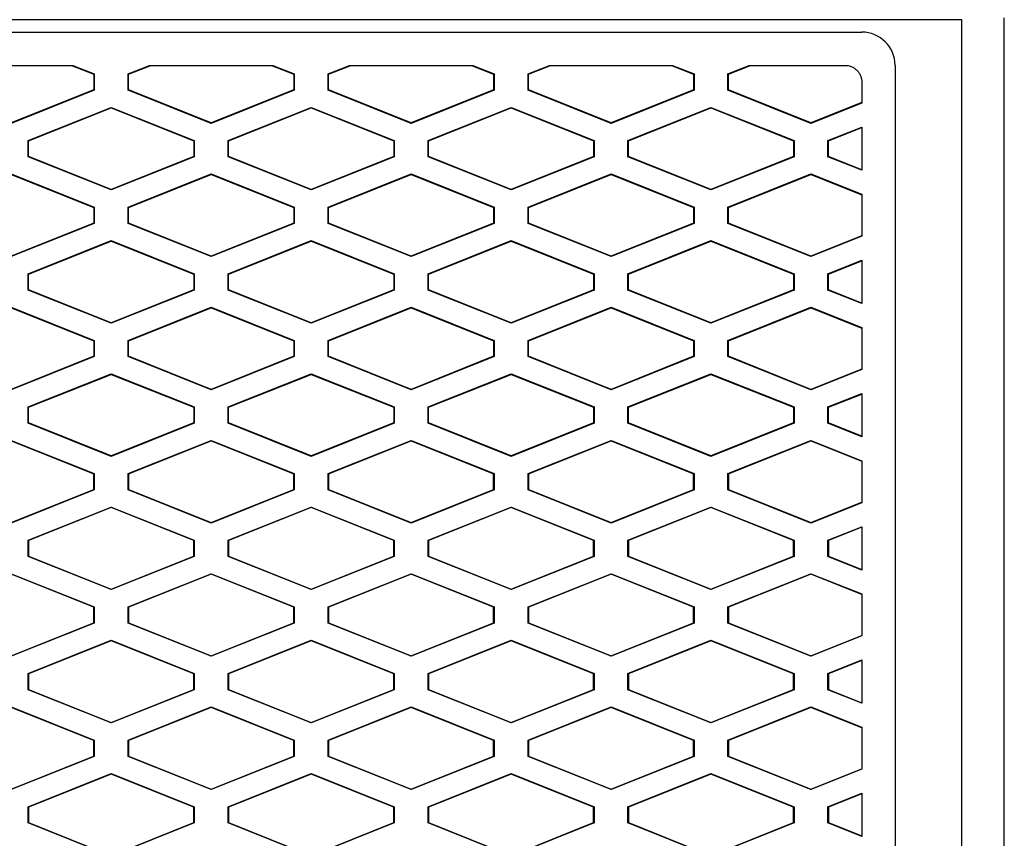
# Model space of a CAD drawing. Header units: millimetres. Extents: x 82 to 1002, y -172 to 1064.
# Tile 105 of 159: x 666 to 681, y 543 to 555. Entities that reach past the tile are written whole.
import ezdxf

# ---------------------------------------------------------------- set-up
doc = ezdxf.new("R2010")
doc.units = ezdxf.units.MM

msp = doc.modelspace()

# ---------------------------------------------------------------- linework, layer by layer
at = {"color": 7, "linetype": 'Continuous', "lineweight": 25}
for p, q in [((679.984, 555.336), (651.462, 555.336)), ((679.985, 529.695), (679.984, 555.336)), ((652.962, 555.15), (678.484, 555.15)), ((664.797, 554.65), (666.647, 554.65)), ((666.628, 554.65), (666.961, 554.517)), ((666.647, 554.65), (666.968, 554.522)), ((667.477, 554.522), (667.797, 554.65)), ((667.484, 554.517), (667.816, 554.65)), ((667.797, 554.65), (669.647, 554.65)), ((669.628, 554.65), (669.961, 554.517)), ((669.647, 554.65), (669.968, 554.522)), ((670.477, 554.522), (670.797, 554.65)), ((670.484, 554.517), (670.816, 554.65)), ((670.797, 554.65), (672.647, 554.65)), ((672.628, 554.65), (672.961, 554.517)), ((672.647, 554.65), (672.968, 554.522)), ((673.477, 554.522), (673.797, 554.65)), ((673.484, 554.517), (673.816, 554.65)), ((673.797, 554.65), (675.647, 554.65)), ((675.628, 554.65), (675.961, 554.517)), ((675.647, 554.65), (675.968, 554.522)), ((676.477, 554.522), (676.797, 554.65)), ((676.484, 554.517), (676.816, 554.65)), ((676.797, 554.65), (678.234, 554.65)), ((678.984, 554.65), (678.985, 530.695)), ((666.968, 554.522), (666.961, 554.517)), ((666.961, 554.517), (666.961, 554.283)), ((666.968, 554.522), (666.968, 554.278)), ((667.477, 554.278), (667.477, 554.522)), ((667.484, 554.517), (667.477, 554.522)), ((667.484, 554.283), (667.484, 554.517)), ((669.968, 554.522), (669.961, 554.517)), ((669.961, 554.517), (669.961, 554.283)), ((669.968, 554.522), (669.968, 554.278)), ((670.477, 554.278), (670.477, 554.522)), ((670.484, 554.517), (670.477, 554.522)), ((670.484, 554.283), (670.484, 554.517)), ((672.968, 554.522), (672.961, 554.517)), ((672.961, 554.517), (672.961, 554.283)), ((672.968, 554.522), (672.968, 554.278)), ((673.477, 554.278), (673.477, 554.522)), ((673.484, 554.517), (673.477, 554.522)), ((673.484, 554.283), (673.484, 554.517)), ((675.968, 554.522), (675.961, 554.517)), ((675.961, 554.517), (675.961, 554.283)), ((675.968, 554.522), (675.968, 554.278)), ((676.477, 554.278), (676.477, 554.522)), ((676.484, 554.517), (676.477, 554.522)), ((676.484, 554.283), (676.484, 554.517)), ((678.484, 554.4), (678.484, 554.085)), ((666.961, 554.283), (665.722, 553.787)), ((666.968, 554.278), (665.722, 553.78)), ((666.961, 554.283), (666.968, 554.278)), ((667.484, 554.283), (667.477, 554.278)), ((668.722, 553.78), (667.477, 554.278)), ((668.722, 553.787), (667.484, 554.283)), ((669.961, 554.283), (668.722, 553.787)), ((669.968, 554.278), (668.722, 553.78)), ((669.961, 554.283), (669.968, 554.278)), ((670.484, 554.283), (670.477, 554.278)), ((671.722, 553.78), (670.477, 554.278)), ((671.722, 553.787), (670.484, 554.283)), ((672.961, 554.283), (671.722, 553.787)), ((672.968, 554.278), (671.722, 553.78)), ((672.961, 554.283), (672.968, 554.278)), ((673.484, 554.283), (673.477, 554.278)), ((674.722, 553.78), (673.477, 554.278)), ((674.722, 553.787), (673.484, 554.283)), ((675.961, 554.283), (674.722, 553.787)), ((675.968, 554.278), (674.722, 553.78)), ((675.961, 554.283), (675.968, 554.278)), ((676.484, 554.283), (676.477, 554.278)), ((677.722, 553.78), (676.477, 554.278)), ((677.722, 553.787), (676.484, 554.283)), ((665.977, 553.522), (667.222, 554.02)), ((665.984, 553.517), (667.222, 554.012)), ((667.222, 554.02), (668.468, 553.522)), ((667.222, 554.012), (667.222, 554.02)), ((667.222, 554.012), (668.461, 553.517)), ((668.977, 553.522), (670.222, 554.02)), ((668.984, 553.517), (670.222, 554.012)), ((670.222, 554.02), (671.468, 553.522)), ((670.222, 554.012), (670.222, 554.02)), ((670.222, 554.012), (671.461, 553.517)), ((671.977, 553.522), (673.222, 554.02)), ((671.984, 553.517), (673.222, 554.012)), ((673.222, 554.02), (674.468, 553.522)), ((673.222, 554.012), (673.222, 554.02)), ((673.222, 554.012), (674.461, 553.517)), ((674.977, 553.522), (676.222, 554.02)), ((674.984, 553.517), (676.222, 554.012)), ((676.222, 554.02), (677.468, 553.522)), ((676.222, 554.012), (676.222, 554.02)), ((676.222, 554.012), (677.461, 553.517)), ((678.484, 554.092), (677.722, 553.787)), ((678.484, 554.085), (677.722, 553.78)), ((668.722, 553.787), (668.722, 553.78)), ((671.722, 553.787), (671.722, 553.78)), ((674.722, 553.787), (674.722, 553.78)), ((677.722, 553.78), (677.722, 553.787)), ((677.977, 553.522), (678.484, 553.725)), ((677.984, 553.517), (678.484, 553.717)), ((678.484, 553.725), (678.484, 553.075)), ((665.977, 553.278), (665.977, 553.522)), ((665.984, 553.517), (665.977, 553.522)), ((665.984, 553.283), (665.984, 553.517)), ((668.461, 553.517), (668.468, 553.522)), ((668.461, 553.517), (668.461, 553.283)), ((668.468, 553.522), (668.468, 553.278)), ((668.977, 553.278), (668.977, 553.522)), ((668.984, 553.517), (668.977, 553.522)), ((668.984, 553.283), (668.984, 553.517)), ((671.461, 553.517), (671.468, 553.522)), ((671.461, 553.517), (671.461, 553.283)), ((671.468, 553.522), (671.468, 553.278)), ((671.977, 553.278), (671.977, 553.522)), ((671.984, 553.517), (671.977, 553.522)), ((671.984, 553.283), (671.984, 553.517)), ((674.461, 553.517), (674.468, 553.522)), ((674.461, 553.517), (674.461, 553.283)), ((674.468, 553.522), (674.468, 553.278)), ((674.977, 553.278), (674.977, 553.522)), ((674.984, 553.517), (674.977, 553.522)), ((674.984, 553.283), (674.984, 553.517)), ((677.461, 553.517), (677.468, 553.522)), ((677.461, 553.517), (677.461, 553.283)), ((677.468, 553.522), (677.468, 553.278)), ((677.977, 553.278), (677.977, 553.522)), ((677.984, 553.517), (677.977, 553.522)), ((677.984, 553.283), (677.984, 553.517)), ((665.977, 553.278), (665.984, 553.283)), ((667.222, 552.78), (665.977, 553.278)), ((667.222, 552.787), (665.984, 553.283)), ((668.461, 553.283), (667.222, 552.787)), ((668.468, 553.278), (667.222, 552.78)), ((668.461, 553.283), (668.468, 553.278)), ((668.977, 553.278), (668.984, 553.283)), ((670.222, 552.78), (668.977, 553.278)), ((670.222, 552.787), (668.984, 553.283)), ((671.461, 553.283), (670.222, 552.787)), ((671.468, 553.278), (670.222, 552.78)), ((671.461, 553.283), (671.468, 553.278)), ((671.977, 553.278), (671.984, 553.283)), ((673.222, 552.78), (671.977, 553.278)), ((673.222, 552.787), (671.984, 553.283)), ((674.461, 553.283), (673.222, 552.787)), ((674.468, 553.278), (673.222, 552.78)), ((674.461, 553.283), (674.468, 553.278)), ((674.977, 553.278), (674.984, 553.283)), ((676.222, 552.78), (674.977, 553.278)), ((676.222, 552.787), (674.984, 553.283)), ((677.461, 553.283), (676.222, 552.787)), ((677.468, 553.278), (676.222, 552.78)), ((677.461, 553.283), (677.468, 553.278)), ((677.977, 553.278), (677.984, 553.283)), ((678.484, 553.075), (677.977, 553.278)), ((678.484, 553.083), (677.984, 553.283)), ((665.722, 553.02), (666.968, 552.522)), ((665.722, 553.012), (666.961, 552.517)), ((667.477, 552.522), (668.722, 553.02)), ((667.484, 552.517), (668.722, 553.012)), ((668.722, 553.02), (669.968, 552.522)), ((668.722, 553.012), (668.722, 553.02)), ((668.722, 553.012), (669.961, 552.517)), ((670.477, 552.522), (671.722, 553.02)), ((670.484, 552.517), (671.722, 553.012)), ((671.722, 553.02), (672.968, 552.522)), ((671.722, 553.012), (671.722, 553.02)), ((671.722, 553.012), (672.961, 552.517)), ((673.477, 552.522), (674.722, 553.02)), ((673.484, 552.517), (674.722, 553.012)), ((674.722, 553.02), (675.968, 552.522)), ((674.722, 553.012), (674.722, 553.02)), ((674.722, 553.012), (675.961, 552.517)), ((676.477, 552.522), (677.722, 553.02)), ((676.484, 552.517), (677.722, 553.012)), ((677.722, 553.02), (678.484, 552.715)), ((677.722, 553.012), (677.722, 553.02)), ((677.722, 553.012), (678.484, 552.707)), ((667.222, 552.787), (667.222, 552.78)), ((670.222, 552.787), (670.222, 552.78)), ((673.222, 552.787), (673.222, 552.78)), ((676.222, 552.787), (676.222, 552.78)), ((678.484, 552.715), (678.484, 552.085)), ((666.968, 552.522), (666.961, 552.517)), ((666.961, 552.517), (666.961, 552.283)), ((666.968, 552.522), (666.968, 552.278)), ((667.477, 552.278), (667.477, 552.522)), ((667.484, 552.517), (667.477, 552.522)), ((667.484, 552.283), (667.484, 552.517)), ((669.968, 552.522), (669.961, 552.517)), ((669.961, 552.517), (669.961, 552.283)), ((669.968, 552.522), (669.968, 552.278)), ((670.477, 552.278), (670.477, 552.522)), ((670.484, 552.517), (670.477, 552.522)), ((670.484, 552.283), (670.484, 552.517)), ((672.968, 552.522), (672.961, 552.517)), ((672.961, 552.517), (672.961, 552.283)), ((672.968, 552.522), (672.968, 552.278)), ((673.477, 552.278), (673.477, 552.522)), ((673.484, 552.517), (673.477, 552.522)), ((673.484, 552.283), (673.484, 552.517)), ((675.968, 552.522), (675.961, 552.517)), ((675.961, 552.517), (675.961, 552.283)), ((675.968, 552.522), (675.968, 552.278)), ((676.477, 552.278), (676.477, 552.522)), ((676.484, 552.517), (676.477, 552.522)), ((676.484, 552.283), (676.484, 552.517)), ((666.961, 552.283), (665.722, 551.787)), ((666.968, 552.278), (665.722, 551.78)), ((666.961, 552.283), (666.968, 552.278)), ((667.484, 552.283), (667.477, 552.278)), ((668.722, 551.78), (667.477, 552.278)), ((668.722, 551.787), (667.484, 552.283)), ((669.961, 552.283), (668.722, 551.787)), ((669.968, 552.278), (668.722, 551.78)), ((669.961, 552.283), (669.968, 552.278)), ((670.484, 552.283), (670.477, 552.278)), ((671.722, 551.78), (670.477, 552.278)), ((671.722, 551.787), (670.484, 552.283)), ((672.961, 552.283), (671.722, 551.787)), ((672.968, 552.278), (671.722, 551.78)), ((672.961, 552.283), (672.968, 552.278)), ((673.484, 552.283), (673.477, 552.278)), ((674.722, 551.78), (673.477, 552.278)), ((674.722, 551.787), (673.484, 552.283)), ((675.961, 552.283), (674.722, 551.787)), ((675.968, 552.278), (674.722, 551.78)), ((675.961, 552.283), (675.968, 552.278)), ((676.484, 552.283), (676.477, 552.278)), ((677.722, 551.78), (676.477, 552.278)), ((677.722, 551.787), (676.484, 552.283)), ((678.484, 552.092), (677.722, 551.787)), ((665.977, 551.522), (667.222, 552.02)), ((665.984, 551.517), (667.222, 552.012)), ((667.222, 552.02), (668.468, 551.522)), ((667.222, 552.012), (667.222, 552.02)), ((667.222, 552.012), (668.461, 551.517)), ((668.977, 551.522), (670.222, 552.02)), ((668.984, 551.517), (670.222, 552.012)), ((670.222, 552.02), (671.468, 551.522)), ((670.222, 552.012), (670.222, 552.02)), ((670.222, 552.012), (671.461, 551.517)), ((671.977, 551.522), (673.222, 552.02)), ((671.984, 551.517), (673.222, 552.012)), ((673.222, 552.02), (674.468, 551.522)), ((673.222, 552.012), (673.222, 552.02)), ((673.222, 552.012), (674.461, 551.517)), ((674.977, 551.522), (676.222, 552.02)), ((674.984, 551.517), (676.222, 552.012)), ((676.222, 552.02), (677.468, 551.522)), ((676.222, 552.012), (676.222, 552.02)), ((676.222, 552.012), (677.461, 551.517)), ((678.484, 552.085), (677.722, 551.78)), ((668.722, 551.787), (668.722, 551.78)), ((671.722, 551.787), (671.722, 551.78)), ((674.722, 551.787), (674.722, 551.78)), ((677.722, 551.78), (677.722, 551.787)), ((677.977, 551.522), (678.484, 551.725)), ((677.984, 551.517), (678.484, 551.717)), ((678.484, 551.725), (678.484, 551.075)), ((665.977, 551.278), (665.977, 551.522)), ((665.984, 551.517), (665.977, 551.522)), ((665.984, 551.283), (665.984, 551.517)), ((668.468, 551.522), (668.461, 551.517)), ((668.461, 551.517), (668.461, 551.283)), ((668.468, 551.522), (668.468, 551.278)), ((668.977, 551.278), (668.977, 551.522)), ((668.984, 551.517), (668.977, 551.522)), ((668.984, 551.283), (668.984, 551.517)), ((671.468, 551.522), (671.461, 551.517)), ((671.461, 551.517), (671.461, 551.283)), ((671.468, 551.522), (671.468, 551.278)), ((671.977, 551.278), (671.977, 551.522)), ((671.984, 551.517), (671.977, 551.522)), ((671.984, 551.283), (671.984, 551.517)), ((674.468, 551.522), (674.461, 551.517)), ((674.461, 551.517), (674.461, 551.283)), ((674.468, 551.522), (674.468, 551.278)), ((674.977, 551.278), (674.977, 551.522)), ((674.984, 551.517), (674.977, 551.522)), ((674.984, 551.283), (674.984, 551.517)), ((677.461, 551.517), (677.468, 551.522)), ((677.461, 551.517), (677.461, 551.283)), ((677.468, 551.522), (677.468, 551.278)), ((677.977, 551.278), (677.977, 551.522)), ((677.984, 551.517), (677.977, 551.522)), ((677.984, 551.283), (677.984, 551.517)), ((665.977, 551.278), (665.984, 551.283)), ((667.222, 550.78), (665.977, 551.278)), ((667.222, 550.787), (665.984, 551.283)), ((668.461, 551.283), (667.222, 550.787)), ((668.468, 551.278), (667.222, 550.78)), ((668.461, 551.283), (668.468, 551.278)), ((668.977, 551.278), (668.984, 551.283)), ((670.222, 550.78), (668.977, 551.278)), ((670.222, 550.787), (668.984, 551.283)), ((671.461, 551.283), (670.222, 550.787)), ((671.468, 551.278), (670.222, 550.78)), ((671.461, 551.283), (671.468, 551.278)), ((671.977, 551.278), (671.984, 551.283)), ((673.222, 550.78), (671.977, 551.278)), ((673.222, 550.787), (671.984, 551.283)), ((674.461, 551.283), (673.222, 550.787)), ((674.468, 551.278), (673.222, 550.78)), ((674.461, 551.283), (674.468, 551.278)), ((674.977, 551.278), (674.984, 551.283)), ((676.222, 550.78), (674.977, 551.278)), ((676.222, 550.787), (674.984, 551.283)), ((677.461, 551.283), (676.222, 550.787)), ((677.468, 551.278), (676.222, 550.78)), ((677.461, 551.283), (677.468, 551.278)), ((677.977, 551.278), (677.984, 551.283)), ((678.484, 551.075), (677.977, 551.278)), ((678.484, 551.083), (677.984, 551.283)), ((665.722, 551.02), (666.968, 550.522)), ((665.722, 551.012), (666.961, 550.517)), ((667.477, 550.522), (668.722, 551.02)), ((667.484, 550.517), (668.722, 551.012)), ((668.722, 551.02), (669.968, 550.522)), ((668.722, 551.012), (668.722, 551.02)), ((668.722, 551.012), (669.961, 550.517)), ((670.477, 550.522), (671.722, 551.02)), ((670.484, 550.517), (671.722, 551.012)), ((671.722, 551.02), (672.968, 550.522)), ((671.722, 551.012), (671.722, 551.02)), ((671.722, 551.012), (672.961, 550.517)), ((673.477, 550.522), (674.722, 551.02)), ((673.484, 550.517), (674.722, 551.012)), ((674.722, 551.02), (675.968, 550.522)), ((674.722, 551.012), (674.722, 551.02)), ((674.722, 551.012), (675.961, 550.517)), ((676.477, 550.522), (677.722, 551.02)), ((676.484, 550.517), (677.722, 551.012)), ((677.722, 551.02), (678.484, 550.715)), ((677.722, 551.012), (677.722, 551.02)), ((677.722, 551.012), (678.484, 550.707)), ((667.222, 550.787), (667.222, 550.78)), ((670.222, 550.787), (670.222, 550.78)), ((673.222, 550.787), (673.222, 550.78)), ((676.222, 550.787), (676.222, 550.78)), ((678.484, 550.715), (678.484, 550.085)), ((666.968, 550.522), (666.961, 550.517)), ((666.961, 550.517), (666.961, 550.283)), ((666.968, 550.522), (666.968, 550.278)), ((667.477, 550.278), (667.477, 550.522)), ((667.484, 550.517), (667.477, 550.522)), ((667.484, 550.283), (667.484, 550.517)), ((669.968, 550.522), (669.961, 550.517)), ((669.961, 550.517), (669.961, 550.283)), ((669.968, 550.522), (669.968, 550.278)), ((670.477, 550.278), (670.477, 550.522)), ((670.484, 550.517), (670.477, 550.522)), ((670.484, 550.283), (670.484, 550.517)), ((672.968, 550.522), (672.961, 550.517)), ((672.961, 550.517), (672.961, 550.283)), ((672.968, 550.522), (672.968, 550.278)), ((673.477, 550.278), (673.477, 550.522)), ((673.484, 550.517), (673.477, 550.522)), ((673.484, 550.283), (673.484, 550.517)), ((675.968, 550.522), (675.961, 550.517)), ((675.961, 550.517), (675.961, 550.283)), ((675.968, 550.522), (675.968, 550.278)), ((676.477, 550.278), (676.477, 550.522)), ((676.484, 550.517), (676.477, 550.522)), ((676.484, 550.283), (676.484, 550.517)), ((666.961, 550.283), (665.722, 549.787)), ((666.968, 550.278), (665.722, 549.78)), ((666.961, 550.283), (666.968, 550.278)), ((667.484, 550.283), (667.477, 550.278)), ((668.722, 549.78), (667.477, 550.278)), ((668.722, 549.787), (667.484, 550.283)), ((669.961, 550.283), (668.722, 549.787)), ((669.968, 550.278), (668.722, 549.78)), ((669.961, 550.283), (669.968, 550.278)), ((670.484, 550.283), (670.477, 550.278)), ((671.722, 549.78), (670.477, 550.278)), ((671.722, 549.787), (670.484, 550.283)), ((672.961, 550.283), (671.722, 549.787)), ((672.968, 550.278), (671.722, 549.78)), ((672.961, 550.283), (672.968, 550.278)), ((673.484, 550.283), (673.477, 550.278)), ((674.722, 549.78), (673.477, 550.278)), ((674.722, 549.787), (673.484, 550.283)), ((675.961, 550.283), (674.722, 549.787)), ((675.968, 550.278), (674.722, 549.78)), ((675.961, 550.283), (675.968, 550.278)), ((676.484, 550.283), (676.477, 550.278)), ((677.722, 549.78), (676.477, 550.278)), ((677.722, 549.787), (676.484, 550.283)), ((678.484, 550.092), (677.722, 549.787)), ((678.484, 550.085), (677.722, 549.78)), ((665.977, 549.522), (667.222, 550.02)), ((665.984, 549.517), (667.222, 550.012)), ((667.222, 550.02), (668.468, 549.522)), ((667.222, 550.012), (667.222, 550.02)), ((667.222, 550.012), (668.461, 549.517)), ((668.977, 549.522), (670.222, 550.02)), ((668.984, 549.517), (670.222, 550.012)), ((670.222, 550.02), (671.468, 549.522)), ((670.222, 550.012), (670.222, 550.02)), ((670.222, 550.012), (671.461, 549.517)), ((671.977, 549.522), (673.222, 550.02)), ((671.984, 549.517), (673.222, 550.012)), ((673.222, 550.02), (674.468, 549.522)), ((673.222, 550.012), (673.222, 550.02)), ((673.222, 550.012), (674.461, 549.517)), ((674.977, 549.522), (676.222, 550.02)), ((674.984, 549.517), (676.222, 550.012)), ((676.222, 550.02), (677.468, 549.522)), ((676.222, 550.012), (676.222, 550.02)), ((676.222, 550.012), (677.461, 549.517)), ((668.722, 549.787), (668.722, 549.78)), ((671.722, 549.787), (671.722, 549.78)), ((674.722, 549.787), (674.722, 549.78)), ((677.722, 549.78), (677.722, 549.787)), ((677.977, 549.522), (678.484, 549.725)), ((677.984, 549.517), (678.484, 549.717)), ((678.484, 549.725), (678.484, 549.075)), ((665.977, 549.278), (665.977, 549.522)), ((665.984, 549.517), (665.977, 549.522)), ((665.984, 549.283), (665.984, 549.517)), ((668.468, 549.522), (668.461, 549.517)), ((668.461, 549.517), (668.461, 549.283)), ((668.468, 549.522), (668.468, 549.278)), ((668.977, 549.278), (668.977, 549.522)), ((668.984, 549.517), (668.977, 549.522)), ((668.984, 549.283), (668.984, 549.517)), ((671.468, 549.522), (671.461, 549.517)), ((671.461, 549.517), (671.461, 549.283)), ((671.468, 549.522), (671.468, 549.278)), ((671.977, 549.278), (671.977, 549.522)), ((671.984, 549.517), (671.977, 549.522)), ((671.984, 549.283), (671.984, 549.517)), ((674.468, 549.522), (674.461, 549.517)), ((674.461, 549.517), (674.461, 549.283)), ((674.468, 549.522), (674.468, 549.278)), ((674.977, 549.278), (674.977, 549.522)), ((674.984, 549.517), (674.977, 549.522)), ((674.984, 549.283), (674.984, 549.517)), ((677.461, 549.517), (677.468, 549.522)), ((677.461, 549.517), (677.461, 549.283)), ((677.468, 549.522), (677.468, 549.278)), ((677.977, 549.278), (677.977, 549.522)), ((677.984, 549.517), (677.977, 549.522)), ((677.984, 549.283), (677.984, 549.517)), ((665.977, 549.278), (665.984, 549.283)), ((667.222, 548.787), (665.984, 549.283)), ((668.461, 549.283), (667.222, 548.787)), ((668.461, 549.283), (668.468, 549.278)), ((668.977, 549.278), (668.984, 549.283)), ((670.222, 548.787), (668.984, 549.283)), ((671.461, 549.283), (670.222, 548.787)), ((671.461, 549.283), (671.468, 549.278)), ((671.977, 549.278), (671.984, 549.283)), ((673.222, 548.787), (671.984, 549.283)), ((674.461, 549.283), (673.222, 548.787)), ((674.461, 549.283), (674.468, 549.278)), ((674.977, 549.278), (674.984, 549.283)), ((676.222, 548.787), (674.984, 549.283)), ((677.461, 549.283), (676.222, 548.787)), ((677.461, 549.283), (677.468, 549.278)), ((677.977, 549.278), (677.984, 549.283)), ((678.484, 549.083), (677.984, 549.283)), ((667.222, 548.78), (665.977, 549.278)), ((668.468, 549.278), (667.222, 548.78)), ((670.222, 548.78), (668.977, 549.278)), ((671.468, 549.278), (670.222, 548.78)), ((673.222, 548.78), (671.977, 549.278)), ((674.468, 549.278), (673.222, 548.78)), ((676.222, 548.78), (674.977, 549.278)), ((677.468, 549.278), (676.222, 548.78)), ((678.484, 549.075), (677.977, 549.278)), ((665.722, 549.02), (666.968, 548.522)), ((665.722, 549.012), (666.961, 548.517)), ((667.477, 548.522), (668.722, 549.02)), ((667.484, 548.517), (668.722, 549.012)), ((668.722, 549.02), (669.968, 548.522)), ((668.722, 549.012), (668.722, 549.02)), ((668.722, 549.012), (669.961, 548.517)), ((670.477, 548.522), (671.722, 549.02)), ((670.484, 548.517), (671.722, 549.012)), ((671.722, 549.02), (672.968, 548.522)), ((671.722, 549.012), (671.722, 549.02)), ((671.722, 549.012), (672.961, 548.517)), ((673.477, 548.522), (674.722, 549.02)), ((673.484, 548.517), (674.722, 549.012)), ((674.722, 549.02), (675.968, 548.522)), ((674.722, 549.012), (674.722, 549.02)), ((674.722, 549.012), (675.961, 548.517)), ((676.477, 548.522), (677.722, 549.02)), ((676.484, 548.517), (677.722, 549.012)), ((677.722, 549.02), (678.484, 548.715)), ((677.722, 549.012), (677.722, 549.02)), ((677.722, 549.012), (678.484, 548.707)), ((667.222, 548.787), (667.222, 548.78)), ((670.222, 548.787), (670.222, 548.78)), ((673.222, 548.787), (673.222, 548.78)), ((676.222, 548.787), (676.222, 548.78)), ((678.484, 548.715), (678.484, 548.085)), ((666.968, 548.522), (666.961, 548.517)), ((666.961, 548.283), (666.961, 548.517)), ((666.968, 548.522), (666.968, 548.278)), ((667.477, 548.278), (667.477, 548.522)), ((667.484, 548.517), (667.477, 548.522)), ((667.484, 548.517), (667.484, 548.283)), ((669.968, 548.522), (669.961, 548.517)), ((669.961, 548.283), (669.961, 548.517)), ((669.968, 548.522), (669.968, 548.278)), ((670.477, 548.278), (670.477, 548.522)), ((670.484, 548.517), (670.477, 548.522)), ((670.484, 548.517), (670.484, 548.283)), ((672.968, 548.522), (672.961, 548.517)), ((672.961, 548.283), (672.961, 548.517)), ((672.968, 548.522), (672.968, 548.278)), ((673.477, 548.278), (673.477, 548.522)), ((673.484, 548.517), (673.477, 548.522)), ((673.484, 548.517), (673.484, 548.283)), ((675.968, 548.522), (675.961, 548.517)), ((675.961, 548.283), (675.961, 548.517)), ((675.968, 548.522), (675.968, 548.278)), ((676.477, 548.278), (676.477, 548.522)), ((676.484, 548.517), (676.477, 548.522)), ((676.484, 548.517), (676.484, 548.283)), ((665.722, 547.787), (666.961, 548.283)), ((666.968, 548.278), (665.722, 547.78)), ((666.961, 548.283), (666.968, 548.278)), ((667.484, 548.283), (667.477, 548.278)), ((668.722, 547.78), (667.477, 548.278)), ((667.484, 548.283), (668.722, 547.787)), ((668.722, 547.787), (669.961, 548.283)), ((669.968, 548.278), (668.722, 547.78)), ((669.961, 548.283), (669.968, 548.278)), ((670.484, 548.283), (670.477, 548.278)), ((671.722, 547.78), (670.477, 548.278)), ((670.484, 548.283), (671.722, 547.787)), ((671.722, 547.787), (672.961, 548.283)), ((672.968, 548.278), (671.722, 547.78)), ((672.961, 548.283), (672.968, 548.278)), ((673.484, 548.283), (673.477, 548.278)), ((674.722, 547.78), (673.477, 548.278)), ((673.484, 548.283), (674.722, 547.787)), ((674.722, 547.787), (675.961, 548.283)), ((675.968, 548.278), (674.722, 547.78)), ((675.961, 548.283), (675.968, 548.278)), ((676.484, 548.283), (676.477, 548.278)), ((677.722, 547.78), (676.477, 548.278)), ((676.484, 548.283), (677.722, 547.787)), ((665.977, 547.522), (667.222, 548.02)), ((667.222, 548.012), (665.984, 547.517)), ((667.222, 548.02), (668.468, 547.522)), ((667.222, 548.012), (667.222, 548.02)), ((668.461, 547.517), (667.222, 548.012)), ((668.977, 547.522), (670.222, 548.02)), ((670.222, 548.012), (668.984, 547.517)), ((670.222, 548.02), (671.468, 547.522)), ((670.222, 548.012), (670.222, 548.02)), ((671.461, 547.517), (670.222, 548.012)), ((671.977, 547.522), (673.222, 548.02)), ((673.222, 548.012), (671.984, 547.517)), ((673.222, 548.02), (674.468, 547.522)), ((673.222, 548.012), (673.222, 548.02)), ((674.461, 547.517), (673.222, 548.012)), ((674.977, 547.522), (676.222, 548.02)), ((676.222, 548.012), (674.984, 547.517)), ((676.222, 548.02), (677.468, 547.522)), ((676.222, 548.012), (676.222, 548.02)), ((677.461, 547.517), (676.222, 548.012)), ((677.722, 547.787), (678.484, 548.092)), ((678.484, 548.085), (677.722, 547.78)), ((668.722, 547.787), (668.722, 547.78)), ((671.722, 547.787), (671.722, 547.78)), ((674.722, 547.787), (674.722, 547.78)), ((677.722, 547.78), (677.722, 547.787)), ((677.977, 547.522), (678.484, 547.725)), ((678.484, 547.717), (677.984, 547.517)), ((678.484, 547.725), (678.484, 547.075)), ((665.977, 547.278), (665.977, 547.522)), ((665.984, 547.517), (665.977, 547.522)), ((665.984, 547.517), (665.984, 547.283)), ((668.468, 547.522), (668.461, 547.517)), ((668.461, 547.283), (668.461, 547.517)), ((668.468, 547.522), (668.468, 547.278)), ((668.977, 547.278), (668.977, 547.522)), ((668.984, 547.517), (668.977, 547.522)), ((668.984, 547.517), (668.984, 547.283)), ((671.468, 547.522), (671.461, 547.517)), ((671.461, 547.283), (671.461, 547.517)), ((671.468, 547.522), (671.468, 547.278)), ((671.977, 547.278), (671.977, 547.522)), ((671.984, 547.517), (671.977, 547.522)), ((671.984, 547.517), (671.984, 547.283)), ((674.468, 547.522), (674.461, 547.517)), ((674.461, 547.283), (674.461, 547.517)), ((674.468, 547.522), (674.468, 547.278)), ((674.977, 547.278), (674.977, 547.522)), ((674.984, 547.517), (674.977, 547.522)), ((674.984, 547.517), (674.984, 547.283)), ((677.461, 547.517), (677.468, 547.522)), ((677.461, 547.283), (677.461, 547.517)), ((677.468, 547.522), (677.468, 547.278)), ((677.977, 547.278), (677.977, 547.522)), ((677.984, 547.517), (677.977, 547.522)), ((677.984, 547.517), (677.984, 547.283)), ((665.977, 547.278), (665.984, 547.283)), ((667.222, 546.78), (665.977, 547.278)), ((665.984, 547.283), (667.222, 546.787)), ((667.222, 546.787), (668.461, 547.283)), ((668.468, 547.278), (667.222, 546.78)), ((668.461, 547.283), (668.468, 547.278)), ((668.977, 547.278), (668.984, 547.283)), ((670.222, 546.78), (668.977, 547.278)), ((668.984, 547.283), (670.222, 546.787)), ((670.222, 546.787), (671.461, 547.283)), ((671.468, 547.278), (670.222, 546.78)), ((671.461, 547.283), (671.468, 547.278)), ((671.977, 547.278), (671.984, 547.283)), ((673.222, 546.78), (671.977, 547.278)), ((671.984, 547.283), (673.222, 546.787)), ((673.222, 546.787), (674.461, 547.283)), ((674.468, 547.278), (673.222, 546.78)), ((674.461, 547.283), (674.468, 547.278)), ((674.977, 547.278), (674.984, 547.283)), ((676.222, 546.78), (674.977, 547.278)), ((674.984, 547.283), (676.222, 546.787)), ((676.222, 546.787), (677.461, 547.283)), ((677.468, 547.278), (676.222, 546.78)), ((677.461, 547.283), (677.468, 547.278)), ((677.977, 547.278), (677.984, 547.283)), ((678.484, 547.075), (677.977, 547.278)), ((677.984, 547.283), (678.484, 547.083)), ((665.722, 547.02), (666.968, 546.522)), ((666.961, 546.517), (665.722, 547.012)), ((667.477, 546.522), (668.722, 547.02)), ((668.722, 547.012), (667.484, 546.517)), ((668.722, 547.02), (669.968, 546.522)), ((668.722, 547.012), (668.722, 547.02)), ((669.961, 546.517), (668.722, 547.012)), ((670.477, 546.522), (671.722, 547.02)), ((671.722, 547.012), (670.484, 546.517)), ((671.722, 547.02), (672.968, 546.522)), ((671.722, 547.012), (671.722, 547.02)), ((672.961, 546.517), (671.722, 547.012)), ((673.477, 546.522), (674.722, 547.02)), ((674.722, 547.012), (673.484, 546.517)), ((674.722, 547.02), (675.968, 546.522)), ((674.722, 547.012), (674.722, 547.02)), ((675.961, 546.517), (674.722, 547.012)), ((676.477, 546.522), (677.722, 547.02)), ((677.722, 547.012), (676.484, 546.517)), ((677.722, 547.02), (678.484, 546.715)), ((677.722, 547.012), (677.722, 547.02)), ((678.484, 546.707), (677.722, 547.012)), ((667.222, 546.787), (667.222, 546.78)), ((670.222, 546.787), (670.222, 546.78)), ((673.222, 546.787), (673.222, 546.78)), ((676.222, 546.787), (676.222, 546.78)), ((678.484, 546.715), (678.484, 546.085)), ((666.968, 546.522), (666.961, 546.517)), ((666.961, 546.283), (666.961, 546.517)), ((666.968, 546.522), (666.968, 546.278)), ((667.477, 546.278), (667.477, 546.522)), ((667.484, 546.517), (667.477, 546.522)), ((667.484, 546.517), (667.484, 546.283)), ((669.968, 546.522), (669.961, 546.517)), ((669.961, 546.283), (669.961, 546.517)), ((669.968, 546.522), (669.968, 546.278)), ((670.477, 546.278), (670.477, 546.522)), ((670.484, 546.517), (670.477, 546.522)), ((670.484, 546.517), (670.484, 546.283)), ((672.968, 546.522), (672.961, 546.517)), ((672.961, 546.283), (672.961, 546.517)), ((672.968, 546.522), (672.968, 546.278)), ((673.477, 546.278), (673.477, 546.522)), ((673.484, 546.517), (673.477, 546.522)), ((673.484, 546.517), (673.484, 546.283)), ((675.968, 546.522), (675.961, 546.517)), ((675.961, 546.283), (675.961, 546.517)), ((675.968, 546.522), (675.968, 546.278)), ((676.477, 546.278), (676.477, 546.522)), ((676.484, 546.517), (676.477, 546.522)), ((676.484, 546.517), (676.484, 546.283)), ((665.722, 545.787), (666.961, 546.283)), ((666.968, 546.278), (665.722, 545.78)), ((666.961, 546.283), (666.968, 546.278)), ((667.484, 546.283), (667.477, 546.278)), ((668.722, 545.78), (667.477, 546.278)), ((667.484, 546.283), (668.722, 545.787)), ((668.722, 545.787), (669.961, 546.283)), ((669.968, 546.278), (668.722, 545.78)), ((669.961, 546.283), (669.968, 546.278)), ((670.484, 546.283), (670.477, 546.278)), ((671.722, 545.78), (670.477, 546.278)), ((670.484, 546.283), (671.722, 545.787)), ((671.722, 545.787), (672.961, 546.283)), ((672.968, 546.278), (671.722, 545.78)), ((672.961, 546.283), (672.968, 546.278)), ((673.484, 546.283), (673.477, 546.278)), ((674.722, 545.78), (673.477, 546.278)), ((673.484, 546.283), (674.722, 545.787)), ((674.722, 545.787), (675.961, 546.283)), ((675.968, 546.278), (674.722, 545.78)), ((675.961, 546.283), (675.968, 546.278)), ((676.484, 546.283), (676.477, 546.278)), ((677.722, 545.78), (676.477, 546.278)), ((676.484, 546.283), (677.722, 545.787)), ((677.722, 545.787), (678.484, 546.092)), ((678.484, 546.085), (677.722, 545.78)), ((665.977, 545.522), (667.222, 546.02)), ((667.222, 546.012), (665.984, 545.517)), ((667.222, 546.02), (668.468, 545.522)), ((667.222, 546.012), (667.222, 546.02)), ((668.461, 545.517), (667.222, 546.012)), ((668.977, 545.522), (670.222, 546.02)), ((670.222, 546.012), (668.984, 545.517)), ((670.222, 546.02), (671.468, 545.522)), ((670.222, 546.012), (670.222, 546.02)), ((671.461, 545.517), (670.222, 546.012)), ((671.977, 545.522), (673.222, 546.02)), ((673.222, 546.012), (671.984, 545.517)), ((673.222, 546.02), (674.468, 545.522)), ((673.222, 546.012), (673.222, 546.02)), ((674.461, 545.517), (673.222, 546.012)), ((674.977, 545.522), (676.222, 546.02)), ((676.222, 546.012), (674.984, 545.517)), ((676.222, 546.02), (677.468, 545.522)), ((676.222, 546.012), (676.222, 546.02)), ((677.461, 545.517), (676.222, 546.012)), ((668.722, 545.787), (668.722, 545.78)), ((671.722, 545.787), (671.722, 545.78)), ((674.722, 545.787), (674.722, 545.78)), ((677.722, 545.78), (677.722, 545.787)), ((677.977, 545.522), (678.484, 545.725)), ((678.484, 545.717), (677.984, 545.517)), ((678.484, 545.725), (678.484, 545.075)), ((665.977, 545.278), (665.977, 545.522)), ((665.984, 545.517), (665.977, 545.522)), ((665.984, 545.517), (665.984, 545.283)), ((668.468, 545.522), (668.461, 545.517)), ((668.461, 545.283), (668.461, 545.517)), ((668.468, 545.522), (668.468, 545.278)), ((668.977, 545.278), (668.977, 545.522)), ((668.984, 545.517), (668.977, 545.522)), ((668.984, 545.517), (668.984, 545.283)), ((671.468, 545.522), (671.461, 545.517)), ((671.461, 545.283), (671.461, 545.517)), ((671.468, 545.522), (671.468, 545.278)), ((671.977, 545.278), (671.977, 545.522)), ((671.984, 545.517), (671.977, 545.522)), ((671.984, 545.517), (671.984, 545.283)), ((674.468, 545.522), (674.461, 545.517)), ((674.461, 545.283), (674.461, 545.517)), ((674.468, 545.522), (674.468, 545.278)), ((674.977, 545.278), (674.977, 545.522)), ((674.984, 545.517), (674.977, 545.522)), ((674.984, 545.517), (674.984, 545.283)), ((677.461, 545.517), (677.468, 545.522)), ((677.461, 545.283), (677.461, 545.517)), ((677.468, 545.522), (677.468, 545.278)), ((677.977, 545.278), (677.977, 545.522)), ((677.984, 545.517), (677.977, 545.522)), ((677.984, 545.517), (677.984, 545.283)), ((665.977, 545.278), (665.984, 545.283)), ((667.222, 544.78), (665.977, 545.278)), ((665.984, 545.283), (667.222, 544.787)), ((667.222, 544.787), (668.461, 545.283)), ((668.468, 545.278), (667.222, 544.78)), ((668.461, 545.283), (668.468, 545.278)), ((668.977, 545.278), (668.984, 545.283)), ((670.222, 544.78), (668.977, 545.278)), ((668.984, 545.283), (670.222, 544.787)), ((670.222, 544.787), (671.461, 545.283)), ((671.468, 545.278), (670.222, 544.78)), ((671.461, 545.283), (671.468, 545.278)), ((671.977, 545.278), (671.984, 545.283)), ((673.222, 544.78), (671.977, 545.278)), ((671.984, 545.283), (673.222, 544.787)), ((673.222, 544.787), (674.461, 545.283)), ((674.468, 545.278), (673.222, 544.78)), ((674.461, 545.283), (674.468, 545.278)), ((674.977, 545.278), (674.984, 545.283)), ((676.222, 544.78), (674.977, 545.278)), ((674.984, 545.283), (676.222, 544.787)), ((676.222, 544.787), (677.461, 545.283)), ((677.468, 545.278), (676.222, 544.78)), ((677.461, 545.283), (677.468, 545.278)), ((677.977, 545.278), (677.984, 545.283)), ((678.484, 545.075), (677.977, 545.278)), ((677.984, 545.283), (678.484, 545.083)), ((665.722, 545.02), (666.968, 544.522)), ((666.961, 544.517), (665.722, 545.012)), ((667.477, 544.522), (668.722, 545.02)), ((668.722, 545.012), (667.484, 544.517)), ((668.722, 545.02), (669.968, 544.522)), ((668.722, 545.012), (668.722, 545.02)), ((669.961, 544.517), (668.722, 545.012)), ((670.477, 544.522), (671.722, 545.02)), ((671.722, 545.012), (670.484, 544.517)), ((671.722, 545.02), (672.968, 544.522)), ((671.722, 545.012), (671.722, 545.02)), ((672.961, 544.517), (671.722, 545.012)), ((673.477, 544.522), (674.722, 545.02)), ((674.722, 545.012), (673.484, 544.517)), ((674.722, 545.02), (675.968, 544.522)), ((674.722, 545.012), (674.722, 545.02)), ((675.961, 544.517), (674.722, 545.012)), ((676.477, 544.522), (677.722, 545.02)), ((677.722, 545.012), (676.484, 544.517)), ((677.722, 545.02), (678.484, 544.715)), ((677.722, 545.012), (677.722, 545.02)), ((678.484, 544.707), (677.722, 545.012)), ((667.222, 544.787), (667.222, 544.78)), ((670.222, 544.787), (670.222, 544.78)), ((673.222, 544.787), (673.222, 544.78)), ((676.222, 544.787), (676.222, 544.78)), ((678.484, 544.715), (678.484, 544.085)), ((666.968, 544.522), (666.961, 544.517)), ((666.961, 544.283), (666.961, 544.517)), ((666.968, 544.522), (666.968, 544.278)), ((667.477, 544.278), (667.477, 544.522)), ((667.484, 544.517), (667.477, 544.522)), ((667.484, 544.517), (667.484, 544.283)), ((669.968, 544.522), (669.961, 544.517)), ((669.961, 544.283), (669.961, 544.517)), ((669.968, 544.522), (669.968, 544.278)), ((670.477, 544.278), (670.477, 544.522)), ((670.484, 544.517), (670.477, 544.522)), ((670.484, 544.517), (670.484, 544.283)), ((672.968, 544.522), (672.961, 544.517)), ((672.961, 544.283), (672.961, 544.517)), ((672.968, 544.522), (672.968, 544.278)), ((673.477, 544.278), (673.477, 544.522)), ((673.484, 544.517), (673.477, 544.522)), ((673.484, 544.517), (673.484, 544.283)), ((675.968, 544.522), (675.961, 544.517)), ((675.961, 544.283), (675.961, 544.517)), ((675.968, 544.522), (675.968, 544.278)), ((676.477, 544.278), (676.477, 544.522)), ((676.484, 544.517), (676.477, 544.522)), ((676.484, 544.517), (676.484, 544.283)), ((665.722, 543.787), (666.961, 544.283)), ((666.968, 544.278), (665.722, 543.78)), ((666.961, 544.283), (666.968, 544.278)), ((667.484, 544.283), (667.477, 544.278)), ((668.722, 543.78), (667.477, 544.278)), ((667.484, 544.283), (668.722, 543.787)), ((668.722, 543.787), (669.961, 544.283)), ((669.968, 544.278), (668.722, 543.78)), ((669.961, 544.283), (669.968, 544.278)), ((670.484, 544.283), (670.477, 544.278)), ((671.722, 543.78), (670.477, 544.278)), ((670.484, 544.283), (671.722, 543.787)), ((671.722, 543.787), (672.961, 544.283)), ((672.968, 544.278), (671.722, 543.78)), ((672.961, 544.283), (672.968, 544.278)), ((673.484, 544.283), (673.477, 544.278)), ((674.722, 543.78), (673.477, 544.278)), ((673.484, 544.283), (674.722, 543.787)), ((674.722, 543.787), (675.961, 544.283)), ((675.968, 544.278), (674.722, 543.78)), ((675.961, 544.283), (675.968, 544.278)), ((676.484, 544.283), (676.477, 544.278)), ((677.722, 543.78), (676.477, 544.278)), ((676.484, 544.283), (677.722, 543.787)), ((665.977, 543.522), (667.222, 544.02)), ((667.222, 544.012), (665.984, 543.517)), ((667.222, 544.02), (668.468, 543.522)), ((667.222, 544.012), (667.222, 544.02)), ((668.461, 543.517), (667.222, 544.012)), ((668.977, 543.522), (670.222, 544.02)), ((670.222, 544.012), (668.984, 543.517)), ((670.222, 544.02), (671.468, 543.522)), ((670.222, 544.012), (670.222, 544.02)), ((671.461, 543.517), (670.222, 544.012)), ((671.977, 543.522), (673.222, 544.02)), ((673.222, 544.012), (671.984, 543.517)), ((673.222, 544.02), (674.468, 543.522)), ((673.222, 544.012), (673.222, 544.02)), ((674.461, 543.517), (673.222, 544.012)), ((674.977, 543.522), (676.222, 544.02)), ((676.222, 544.012), (674.984, 543.517)), ((676.222, 544.02), (677.468, 543.522)), ((676.222, 544.012), (676.222, 544.02)), ((677.461, 543.517), (676.222, 544.012)), ((677.722, 543.787), (678.484, 544.092)), ((678.484, 544.085), (677.722, 543.78)), ((668.722, 543.787), (668.722, 543.78)), ((671.722, 543.787), (671.722, 543.78)), ((674.722, 543.787), (674.722, 543.78)), ((677.722, 543.78), (677.722, 543.787)), ((677.977, 543.522), (678.484, 543.725)), ((678.484, 543.717), (677.984, 543.517)), ((678.484, 543.725), (678.484, 543.075)), ((665.977, 543.278), (665.977, 543.522)), ((665.984, 543.517), (665.977, 543.522)), ((668.468, 543.522), (668.461, 543.517)), ((668.468, 543.522), (668.468, 543.278)), ((668.977, 543.278), (668.977, 543.522)), ((668.984, 543.517), (668.977, 543.522)), ((671.468, 543.522), (671.461, 543.517)), ((671.468, 543.522), (671.468, 543.278)), ((671.977, 543.278), (671.977, 543.522)), ((671.984, 543.517), (671.977, 543.522)), ((674.468, 543.522), (674.461, 543.517)), ((674.468, 543.522), (674.468, 543.278)), ((674.977, 543.278), (674.977, 543.522)), ((674.984, 543.517), (674.977, 543.522)), ((677.461, 543.517), (677.468, 543.522)), ((677.468, 543.522), (677.468, 543.278)), ((677.977, 543.278), (677.977, 543.522)), ((677.984, 543.517), (677.977, 543.522)), ((665.984, 543.517), (665.984, 543.283)), ((668.461, 543.283), (668.461, 543.517)), ((668.984, 543.517), (668.984, 543.283)), ((671.461, 543.283), (671.461, 543.517)), ((671.984, 543.517), (671.984, 543.283)), ((674.461, 543.283), (674.461, 543.517)), ((674.984, 543.517), (674.984, 543.283)), ((677.461, 543.283), (677.461, 543.517)), ((677.984, 543.517), (677.984, 543.283)), ((665.977, 543.278), (665.984, 543.283)), ((667.222, 542.78), (665.977, 543.278)), ((665.984, 543.283), (667.222, 542.787)), ((667.222, 542.787), (668.461, 543.283)), ((668.468, 543.278), (667.222, 542.78)), ((668.461, 543.283), (668.468, 543.278)), ((668.977, 543.278), (668.984, 543.283)), ((670.222, 542.78), (668.977, 543.278)), ((668.984, 543.283), (670.222, 542.787)), ((670.222, 542.787), (671.461, 543.283)), ((671.468, 543.278), (670.222, 542.78)), ((671.461, 543.283), (671.468, 543.278)), ((671.977, 543.278), (671.984, 543.283)), ((673.222, 542.78), (671.977, 543.278)), ((671.984, 543.283), (673.222, 542.787)), ((673.222, 542.787), (674.461, 543.283)), ((674.468, 543.278), (673.222, 542.78)), ((674.461, 543.283), (674.468, 543.278)), ((674.977, 543.278), (674.984, 543.283)), ((676.222, 542.78), (674.977, 543.278)), ((674.984, 543.283), (676.222, 542.787)), ((676.222, 542.787), (677.461, 543.283)), ((677.468, 543.278), (676.222, 542.78)), ((677.461, 543.283), (677.468, 543.278)), ((677.977, 543.278), (677.984, 543.283)), ((678.484, 543.075), (677.977, 543.278)), ((677.984, 543.283), (678.484, 543.083))]:
    msp.add_line(p, q, dxfattribs=at)
msp.add_arc((678.484, 554.65), 0.5, 0.0008, 90.0008, dxfattribs=at)
for points, knots in [([(680.623, 529.695), (680.623, 530.175), (680.623, 531.135), (680.623, 532.573), (680.623, 534.01), (680.623, 535.445), (680.623, 536.878), (680.623, 538.31), (680.623, 539.74), (680.623, 541.169), (680.623, 542.595), (680.623, 544.021), (680.623, 545.444), (680.623, 546.866), (680.623, 548.286), (680.623, 549.705), (680.623, 551.122), (680.623, 552.537), (680.623, 553.951), (680.623, 554.892), (680.623, 555.363)], [0, 0, 0, 0, 0.055964, 0.111875, 0.167736, 0.223547, 0.279307, 0.335019, 0.390683, 0.446299, 0.501868, 0.557391, 0.612868, 0.668301, 0.72369, 0.779036, 0.834339, 0.8896, 0.94482, 1, 1, 1, 1]), ([(678.234, 554.65), (678.245, 554.65), (678.265, 554.649), (678.296, 554.643), (678.332, 554.631), (678.372, 554.611), (678.412, 554.578), (678.445, 554.539), (678.467, 554.494), (678.482, 554.447), (678.484, 554.416), (678.484, 554.4)], [0, 0, 0, 0, 0.078945, 0.158572, 0.240103, 0.366992, 0.500035, 0.626644, 0.759972, 0.878318, 1, 1, 1, 1])]:
    msp.add_open_spline(points, degree=3, knots=knots, dxfattribs=at)

doc.saveas('drawing.dxf')
